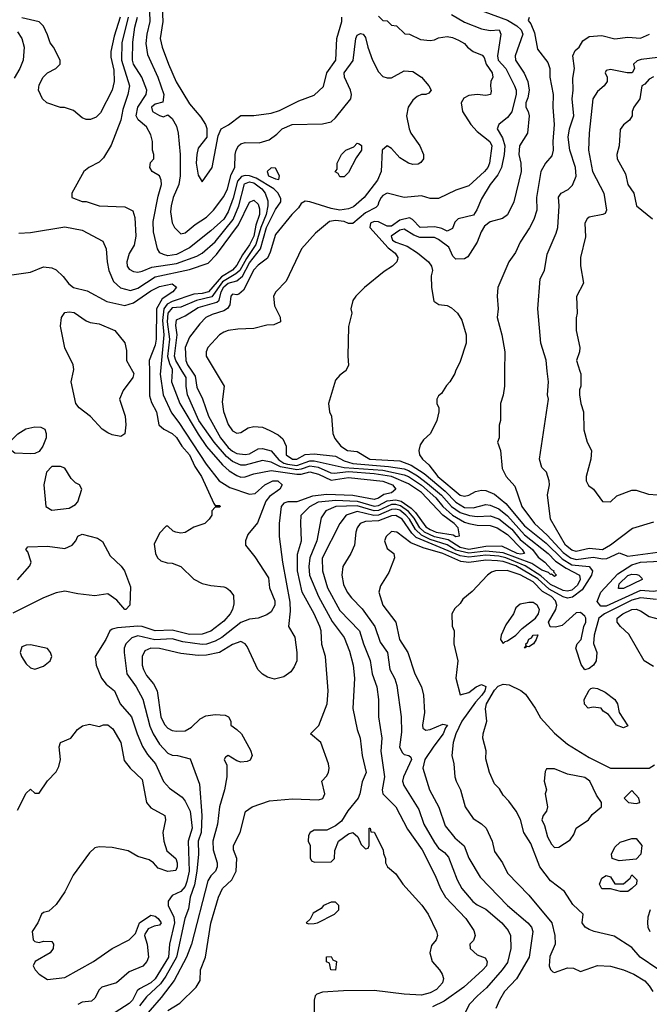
# Model space of a CAD drawing. Header units: inches. Extents: x 1793389 to 1900389, y 320802 to 470796.
# Tile 218 of 256: x 1842660 to 1845591, y 377050 to 381638. Entities that reach past the tile are written whole.
import ezdxf

# ---------------------------------------------------------------- set-up
doc = ezdxf.new("R2010")
doc.units = ezdxf.units.IN
doc.header["$MEASUREMENT"] = 0
doc.layers.add('B8347', color=7, linetype='Continuous')
doc.layers.add('B8348', color=7, linetype='Continuous')

msp = doc.modelspace()

# ---------------------------------------------------------------- linework, layer by layer
at = {"layer": 'B8347', "color": 2}
for points, elevation in [([(1843185.2, 380000), (1843190.8, 379990), (1843186, 379970), (1843141, 379910), (1843124.7, 379870), (1843150.6, 379790), (1843154, 379750), (1843150, 379708), (1843130, 379695.3), (1843090, 379703.7), (1843070, 379712.7), (1843044, 379730), (1842989.5, 379789.5), (1842937.2, 379830), (1842920.9, 379850), (1842899.3, 379950), (1842910.4, 380000)], 190), ([(1843263.6, 380000), (1843264.9, 379884.9), (1843273.8, 379853.8), (1843296.4, 379810), (1843306.8, 379750), (1843330.4, 379730.4), (1843370, 379710.4), (1843390, 379690.4), (1843414.9, 379650), (1843450.3, 379610), (1843475.2, 379555.3), (1843506, 379510), (1843563.6, 379383.6), (1843570, 379374), (1843590, 379374), (1843594, 379370), (1843590, 379366), (1843570, 379366), (1843554, 379350), (1843554, 379330), (1843542, 379310), (1843522, 379290), (1843470, 379273.2), (1843430, 379249.2), (1843410, 379245.2), (1843386, 379250), (1843374, 379254), (1843350, 379278), (1843342, 379278), (1843310, 379246), (1843285.4, 379194.6), (1843291.3, 379150), (1843302, 379130), (1843316.9, 379116.9), (1843347.1, 379107.1), (1843370, 379106), (1843410.5, 379090.5), (1843470, 379031.3), (1843510, 379011.3), (1843550, 379001), (1843610, 378996), (1843622, 378990), (1843638, 378978), (1843654.8, 378954.8), (1843656.8, 378916.8), (1843650.5, 378890), (1843639.3, 378870), (1843610, 378835.6), (1843550, 378788.2), (1843510, 378774.3), (1843450, 378773.5), (1843370, 378793.7), (1843290, 378789.8), (1843230, 378809.8), (1843210, 378812), (1843115.3, 378804.7), (1843090, 378798), (1843078.8, 378790), (1843060.7, 378750), (1843011.3, 378670), (1843016, 378630), (1843041, 378570), (1843062.5, 378542.5), (1843101, 378510), (1843127.7, 378450), (1843180.5, 378390), (1843206.4, 378310), (1843231.8, 378251.8), (1843254.4, 378214.4), (1843292.2, 378170), (1843328.8, 378088.8), (1843357, 378057), (1843415.8, 378015.8), (1843430, 377997.3), (1843452.9, 377950), (1843463.2, 377870), (1843444.2, 377810), (1843448.3, 377670), (1843437.8, 377622.2), (1843430, 377599.5), (1843410, 377576.2), (1843370, 377557.2), (1843350.8, 377530), (1843350.8, 377510), (1843376.7, 377456.7), (1843380.7, 377430), (1843357.4, 377330), (1843352.1, 377270), (1843290, 377168.4), (1843270, 377149.8), (1843217.3, 377122.7), (1843207.1, 377112.9), (1843184.9, 377070), (1843170, 377053.6), (1843082.3, 376997.7)], 194), ([(1843314.6, 380000), (1843313.4, 379986.6), (1843327.6, 379890), (1843365.8, 379805.8), (1843400.4, 379760.4), (1843527.2, 379567.2), (1843589.1, 379489.1), (1843637.5, 379457.5), (1843730, 379426.7), (1843755.3, 379430), (1843801.2, 379470), (1843838, 379490), (1843862, 379490), (1843882, 379470), (1843871.3, 379450), (1843823.4, 379416.6), (1843806.2, 379393.8), (1843766.6, 379293.4), (1843721.4, 379238.6), (1843711, 379210), (1843711.3, 379190), (1843754.6, 379134.6), (1843817.3, 379037.3), (1843823, 378990), (1843847.3, 378930), (1843847.3, 378910), (1843830, 378879), (1843810, 378865.2), (1843770, 378848.7), (1843730, 378845.2), (1843690, 378829.6), (1843600.2, 378759.8), (1843570, 378742.2), (1843530, 378728.6), (1843510, 378726.4), (1843418.8, 378738.8), (1843370, 378752.8), (1843289, 378749), (1843210, 378766.6), (1843182, 378758), (1843154.4, 378730), (1843146.7, 378710), (1843146.7, 378690), (1843159.3, 378590), (1843202.4, 378530), (1843232.6, 378472.6), (1843266.4, 378346.4), (1843281.3, 378310), (1843310, 378262.8), (1843350, 378221), (1843370, 378211), (1843394, 378210), (1843453.4, 378193.4), (1843496.4, 378076.4), (1843507.7, 377930), (1843504, 377850), (1843490.4, 377810), (1843492.9, 377750), (1843484.5, 377670), (1843473, 377607), (1843454, 377550), (1843445.5, 377494.5), (1843428.9, 377450), (1843389.3, 377270), (1843339.5, 377180.5), (1843314.6, 377145.4), (1843250, 377085.1), (1843217.3, 377042.7)], 198), ([(1843369.6, 380000), (1843366.7, 379950), (1843406, 379850), (1843490, 379706), (1843529.3, 379649.3), (1843603.5, 379563.5), (1843635.1, 379535.1), (1843670, 379513.4), (1843690, 379507), (1843710, 379507.2), (1843750, 379521.1), (1843830, 379538), (1843950, 379519.8), (1843970, 379520.1), (1844010, 379531.5), (1844050, 379520.6), (1844110, 379491.7), (1844190, 379505.2), (1844350, 379487.4), (1844394.9, 379470), (1844410.7, 379450), (1844390, 379434), (1844355.2, 379424.8), (1844330, 379407.8), (1844310, 379401.8), (1844210, 379420.6), (1844090, 379426.2), (1844022.9, 379417.1), (1843950, 379390.9), (1843908.1, 379391.9), (1843890, 379384.5), (1843877.1, 379370), (1843868, 379290), (1843867.7, 379230), (1843883.8, 379110), (1843916.7, 378923.3), (1843918.3, 378881.7), (1843910.7, 378810), (1843940.3, 378760.3), (1843950.4, 378689.6), (1843950.4, 378650), (1843938, 378622), (1843921.4, 378598.6), (1843890, 378575.3), (1843845.6, 378565.6), (1843813.6, 378573.6), (1843790, 378588.7), (1843769, 378610), (1843718, 378718), (1843709, 378730), (1843690, 378740.9), (1843650, 378727), (1843590.3, 378689.7), (1843530, 378676.3), (1843490, 378675.1), (1843410, 378684.2), (1843310, 378707.8), (1843270.4, 378709.6), (1843243.1, 378696.9), (1843230.7, 378670), (1843230.6, 378630), (1843236.3, 378610), (1843250, 378582.8), (1843282.8, 378542.8), (1843300.5, 378510), (1843317.1, 378390), (1843333.8, 378353.8), (1843350, 378336.3), (1843370, 378326.4), (1843390, 378323), (1843430, 378324), (1843458.9, 378341.1), (1843500.2, 378379.8), (1843525.6, 378394.4), (1843570, 378401), (1843616.9, 378396.9), (1843632, 378390), (1843642, 378370), (1843642, 378350), (1843671.1, 378331.1), (1843692, 378310), (1843734.4, 378234.4), (1843742, 378210), (1843732.7, 378187.3), (1843718, 378182), (1843690, 378179), (1843670, 378184), (1843630, 378208.7), (1843618, 378202), (1843611.3, 378190), (1843624, 378164), (1843624, 378110), (1843613.4, 378050), (1843590.4, 377970), (1843580.5, 377890), (1843558.7, 377810), (1843560.4, 377770), (1843579.3, 377710), (1843579.1, 377690), (1843570.6, 377670), (1843550, 377649.4), (1843535.2, 377624.7), (1843460.3, 377330), (1843437, 377270), (1843378.6, 377161.4), (1843318.6, 377081.4), (1843215.9, 376964.1)], 202), ([(1843350, 377020.7), (1843404.9, 377055.1), (1843482, 377130), (1843499.6, 377160.4), (1843501, 377210), (1843524.9, 377270), (1843550, 377428), (1843585.5, 377550), (1843604, 377590), (1843647.7, 377630), (1843667.3, 377670), (1843670.8, 377730), (1843654.8, 377770), (1843654.8, 377790), (1843686.8, 377850), (1843711, 377949), (1843742, 377970), (1843822, 377998), (1843930, 378007.6), (1844050, 378002.7), (1844070.5, 378009.5), (1844080.7, 378030), (1844066, 378090), (1844087.7, 378112.3), (1844097.3, 378130), (1844100.7, 378150), (1844097.3, 378170), (1844062, 378270), (1844014, 378310), (1844051.6, 378348.4), (1844090.7, 378450), (1844096.3, 378510), (1844082.8, 378670), (1844066.4, 378726.4), (1844063, 378790), (1844057.1, 378810), (1844030.4, 378870), (1843974.4, 378970), (1843953.1, 379070), (1843953.1, 379146.9), (1843972.4, 379210), (1843967.9, 379292.1), (1843970.6, 379330), (1844010.4, 379370), (1844050, 379391.4), (1844130, 379399), (1844230, 379393.8), (1844310, 379371.2), (1844330, 379374.1), (1844370, 379396.5), (1844410, 379400.7), (1844435.1, 379395.1), (1844482.6, 379362.6), (1844502.2, 379342.2), (1844550, 379274.8), (1844570, 379261.8), (1844598, 379250), (1844678, 379238), (1844690.4, 379229.6), (1844706.4, 379233.6), (1844700.2, 379270), (1844681.7, 379290), (1844628.8, 379328.8), (1844530, 379435.6), (1844470, 379475.6), (1844390, 379509.4), (1844310, 379522.5), (1844190, 379530.6), (1844123, 379523), (1844110, 379524.7), (1844050.6, 379550.6), (1844010, 379558), (1843970, 379543.1), (1843950, 379541), (1843873.7, 379553.7), (1843830, 379575.8), (1843790, 379584.2), (1843710, 379561.5), (1843690, 379562.3), (1843650, 379579.6), (1843622.8, 379602.9), (1843564.4, 379670), (1843494.4, 379770), (1843441.5, 379890), (1843434.3, 379930), (1843434.3, 379970), (1843416.7, 380000)], 206), ([(1843461, 380000), (1843477, 379977), (1843484.9, 379925), (1843511.5, 379871.5), (1843538.4, 379790), (1843594.9, 379690), (1843630, 379644.9), (1843650, 379626.7), (1843670, 379617.3), (1843710, 379611.8), (1843730, 379615.8), (1843770, 379637.6), (1843790, 379640.3), (1843830, 379628.8), (1843866.6, 379586.6), (1843890, 379570.9), (1843907.2, 379567.2), (1843950, 379560.9), (1844010, 379582.2), (1844030, 379581.9), (1844170.8, 379550.8), (1844350, 379538.4), (1844450, 379517.7), (1844470.2, 379510), (1844530, 379469.4), (1844597.6, 379410), (1844630, 379369.2), (1844675.2, 379330), (1844730, 379296.5), (1844750, 379290.2), (1844790, 379283.2), (1844850, 379280.7), (1844882.4, 379270), (1844930, 379238.9), (1844998.9, 379170), (1845010.4, 379150), (1844993.2, 379146.8), (1844976, 379150), (1844904.7, 379184.7), (1844830, 379182.8), (1844750.1, 379169.9), (1844710, 379178.1), (1844654, 379214), (1844590, 379229), (1844544.6, 379250), (1844523.2, 379270), (1844495.8, 379315.8), (1844470, 379346.4), (1844432.8, 379372.8), (1844410, 379379.1), (1844390, 379378.8), (1844330, 379350.5), (1844310, 379348.9), (1844230, 379373.4), (1844131, 379370), (1844084.9, 379350), (1844062.6, 379317.4), (1844042.6, 379210), (1844010.3, 379130), (1844006.3, 379090), (1844009, 379050), (1844050.2, 378950.2), (1844114.5, 378834.5), (1844170, 378758.8), (1844195.1, 378695.1), (1844212.7, 378630), (1844218, 378570), (1844210.9, 378429.1), (1844230.6, 378330.6), (1844244, 378290), (1844253.4, 378210), (1844272.7, 378130), (1844253.4, 378086.6), (1844243, 378030), (1844234.9, 378010), (1844187.7, 377952.2), (1844157.3, 377902.7), (1844130, 377881.2), (1844090, 377861.2), (1844030, 377862), (1844012, 377850), (1844003.6, 377836.4), (1844002, 377810), (1844012, 377790), (1844012.7, 377732.7), (1844018, 377718), (1844032.7, 377712.7), (1844110, 377714), (1844126, 377730), (1844127.3, 377767.3), (1844144, 377810), (1844190, 377844.7), (1844210, 377851), (1844234, 377830), (1844250, 377794), (1844270, 377774), (1844282, 377778), (1844286, 377790), (1844286, 377870), (1844292, 377870), (1844294, 377854), (1844310, 377852), (1844352, 377770), (1844352.7, 377752.7), (1844362, 377730), (1844362, 377710), (1844372, 377690), (1844410, 377658), (1844444, 377610), (1844531.8, 377511.8), (1844561.6, 377470), (1844600.7, 377390), (1844604.9, 377370), (1844599.1, 377350), (1844576.2, 377323.8), (1844569, 377290), (1844579.1, 377250), (1844614.6, 377210), (1844627, 377190), (1844632.7, 377170), (1844627.7, 377150), (1844600.6, 377119.4), (1844570, 377103.6), (1844530, 377093.3), (1844450, 377096.9), (1844310, 377113.6), (1844166.9, 377113.1), (1844070, 377106), (1844042.5, 377097.5), (1844036, 377090), (1844030.8, 377069.2), (1844030.5, 376990)], 210), ([(1843569.2, 380000), (1843611, 379930), (1843602, 379858), (1843608, 379812), (1843630, 379751), (1843650, 379722.8), (1843670, 379711), (1843690, 379714.8), (1843723.6, 379736.4), (1843750, 379743), (1843790, 379739.1), (1843824.1, 379724.1), (1843863.4, 379703.4), (1843885.5, 379685.5), (1843900.7, 379650), (1843900.4, 379610), (1843930, 379590.5), (1843950, 379590.7), (1843988, 379612), (1844030, 379614.7), (1844130, 379603.5), (1844170, 379582.9), (1844210, 379569.5), (1844376.6, 379556.6), (1844450, 379545.9), (1844470, 379537.7), (1844512.3, 379512.3), (1844557.5, 379477.5), (1844622.7, 379422.7), (1844669.6, 379369.6), (1844710, 379342.2), (1844752.9, 379327.1), (1844790, 379322.4), (1844850, 379326.5), (1844890, 379312.8), (1844950, 379264.5), (1844990, 379215.9), (1845046.2, 379170), (1845073.7, 379133.7), (1845104.4, 379110), (1845135.6, 379075.6), (1845146.8, 379070), (1845145.4, 379065.4), (1845158, 379050), (1845150, 379044), (1845134.6, 379054.6), (1845130, 379053.2), (1845122, 379062), (1845090, 379072.8), (1845043.6, 379103.6), (1844910, 379154.1), (1844830, 379161.5), (1844750, 379151.7), (1844690, 379166.8), (1844650, 379191.1), (1844570, 379216.6), (1844530, 379235.9), (1844502.3, 379262.3), (1844475, 379310), (1844457.5, 379330), (1844430, 379352.6), (1844410, 379357.3), (1844390, 379356.2), (1844330, 379329.9), (1844308.3, 379328.3), (1844230, 379347), (1844179.3, 379330), (1844150.4, 379290), (1844068.6, 379128.6), (1844068.7, 379070), (1844092.2, 378990), (1844150, 378885.5), (1844241.6, 378790), (1844259.5, 378730), (1844291.9, 378651.9), (1844301.3, 378590), (1844323, 378530), (1844330.4, 378470.4), (1844330.6, 378390), (1844346, 378290), (1844340.4, 378230), (1844358, 378110), (1844347.3, 378050), (1844350.8, 378030), (1844410.3, 377970.3), (1844465.5, 377865.5), (1844532.7, 377770), (1844593.4, 377650), (1844618, 377590), (1844642, 377550), (1844737.3, 377450), (1844774.2, 377394.2), (1844780.5, 377370), (1844772.2, 377347.8), (1844754.8, 377330), (1844757.3, 377310), (1844790, 377280.4), (1844827.1, 377267.1), (1844836.3, 377250), (1844832.7, 377230), (1844816.3, 377210), (1844727.7, 377130), (1844636.1, 377063.9), (1844581.4, 377038.6)], 214), ([(1844175.2, 380000), (1844150, 379982), (1844130, 379958), (1844098, 379850), (1844102, 379810), (1844112, 379790), (1844118, 379710), (1844126.4, 379686.4), (1844154.8, 379650), (1844186, 379630), (1844230, 379626), (1844290, 379589.5), (1844430, 379582.3), (1844481.5, 379561.5), (1844542.7, 379522.7), (1844640.5, 379440.5), (1844690, 379389.3), (1844730, 379365.2), (1844770, 379363.2), (1844830, 379379.6), (1844850, 379376.5), (1844890, 379358), (1844930, 379325.8), (1845010, 379237.6), (1845119.6, 379150), (1845154.7, 379114.7), (1845202.9, 379082.9), (1845265.7, 379050), (1845268.1, 379030), (1845256.4, 379003.6), (1845230, 378979.8), (1845210, 378974.8), (1845190, 378978), (1845130, 379006.5), (1845086.2, 379046.2), (1845012.4, 379092.4), (1844922.6, 379130), (1844890, 379137.9), (1844830, 379142.4), (1844750, 379133.5), (1844710, 379140.4), (1844505.9, 379225.9), (1844485.1, 379245.1), (1844439.8, 379310), (1844410, 379327.2), (1844390, 379326.4), (1844330, 379302.5), (1844270, 379299.7), (1844244, 379290), (1844230.6, 379270), (1844224.9, 379250), (1844218.8, 379190), (1844200.7, 379150), (1844164, 379090), (1844159.1, 379050), (1844166.9, 379006.9), (1844184.9, 378970), (1844203.9, 378943.9), (1844253.4, 378893.4), (1844313, 378810), (1844338, 378738), (1844372.7, 378690), (1844383, 378610), (1844406.7, 378566.7), (1844416.1, 378536.1), (1844434.9, 378390), (1844437.5, 378317.5), (1844428.5, 378248.5), (1844441.3, 378221.3), (1844450, 378214), (1844472, 378210), (1844481, 378201), (1844484, 378190), (1844446.4, 378110), (1844442.4, 378090), (1844447.7, 378070), (1844517.7, 377957.7), (1844541.6, 377890), (1844590, 377804), (1844610, 377778), (1844637.5, 377757.5), (1844655.6, 377735.6), (1844695.5, 377630), (1844718, 377590), (1844768.9, 377528.9), (1844790, 377513), (1844830, 377493), (1844904, 377430), (1844933.8, 377393.8), (1844944.9, 377370), (1844945.5, 377310), (1844930, 377245.2), (1844905.5, 377210), (1844833.5, 377126.5), (1844790.6, 377090), (1844754, 377050), (1844718.5, 376981.5)], 218), ([(1844689.2, 380000), (1844684.7, 379990), (1844662, 379950), (1844646.4, 379933.6), (1844623.6, 379896.4), (1844610, 379886), (1844602, 379870), (1844602, 379850), (1844611.3, 379830), (1844611.3, 379810), (1844602, 379770), (1844572, 379710), (1844539.6, 379680.4), (1844523.6, 379656.4), (1844518, 379630), (1844521, 379610), (1844534.8, 379590), (1844563.9, 379563.9), (1844605.7, 379510), (1844710, 379423.1), (1844730, 379418), (1844750, 379422), (1844781.2, 379438.8), (1844810, 379445.5), (1844830, 379443.8), (1844870, 379426.7), (1844923, 379383), (1845010, 379279.7), (1845110, 379198.8), (1845185.1, 379125.1), (1845230, 379097.9), (1845310.8, 379090), (1845326.4, 379070), (1845322, 379050), (1845278.3, 378981.7), (1845233.3, 378946.7), (1845210, 378942.4), (1845190, 378948.6), (1845123.9, 378983.9), (1845072, 379032), (1844970, 379092.4), (1844910, 379112.7), (1844884.1, 379115.9), (1844830, 379119.1), (1844750, 379108.5), (1844713.6, 379113.6), (1844629.5, 379150), (1844537.3, 379177.3), (1844480.3, 379200.3), (1844415.3, 379250), (1844390, 379252.7), (1844366, 379230), (1844358, 379210), (1844370, 379174), (1844402, 379150), (1844404.7, 379130), (1844378, 379062), (1844339.8, 379000.2), (1844331, 378970), (1844350.8, 378910), (1844410.5, 378830), (1844428, 378750), (1844466, 378690), (1844498.8, 378590), (1844530.8, 378530), (1844538.8, 378490), (1844544, 378410), (1844534.8, 378350), (1844536.9, 378336.9), (1844550, 378327.7), (1844570, 378330.6), (1844630, 378355.5), (1844650.5, 378350.5), (1844641.3, 378338.7), (1844631.6, 378310), (1844586.9, 378253.1), (1844545.7, 378190), (1844536.3, 378150), (1844567.7, 378050), (1844610.9, 377969.1), (1844641.1, 377881.1), (1844685.1, 377825.1), (1844728.7, 377788.7), (1844750.4, 377730.4), (1844802.8, 377642.8), (1844930.7, 377510), (1845024.9, 377430), (1845042, 377410), (1845048, 377390), (1845030.7, 377270), (1844971.8, 377168.2), (1844917.3, 377110), (1844894, 377070), (1844876, 377030)], 222), ([(1844917.2, 380000), (1844916, 379930), (1844910.9, 379889.1), (1844898, 379850), (1844898, 379770), (1844891.6, 379748.4), (1844891.3, 379690), (1844884.7, 379670), (1844898, 379630), (1844906.4, 379546.4), (1844924.7, 379510), (1844964.9, 379464.9), (1844998, 379370), (1845056.5, 379290), (1845115.6, 379235.6), (1845190, 379155.2), (1845224.2, 379130), (1845250, 379122.5), (1845330, 379133.8), (1845374.5, 379125.5), (1845392.3, 379127.7), (1845450, 379154), (1845490, 379138.8), (1845630, 379156.5)], 226), ([(1845610, 379296), (1845512.9, 379267.1), (1845409.6, 379190), (1845372.2, 379167.8), (1845310, 379174), (1845250, 379160.3), (1845230, 379165.5), (1845200.2, 379190), (1845130.8, 379310), (1845116, 379424), (1845126, 379470), (1845124.7, 379490), (1845111.3, 379530), (1845091.1, 379551.1), (1845078.8, 379590), (1845120.7, 379870), (1845117.3, 379890), (1845120.7, 379950), (1845115.8, 380000)], 230), ([(1845267.8, 380000), (1845271.6, 379988.4), (1845272, 379930), (1845266.4, 379913.6), (1845266, 379890), (1845271.3, 379850), (1845284.7, 379810), (1845286.4, 379726.4), (1845301, 379670), (1845321, 379630), (1845318.8, 379590), (1845296, 379510), (1845296, 379490), (1845307.5, 379467.5), (1845330.8, 379450.8), (1845372.7, 379392.7), (1845410, 379392), (1845440.2, 379419.8), (1845510, 379446), (1845530, 379446), (1845587.1, 379427.1), (1845670, 379421)], 234), ([(1842650, 379027.3), (1842707.2, 379092.8), (1842714, 379110), (1842698, 379158), (1842689.2, 379170), (1842698, 379182), (1842790, 379185.5), (1842870, 379174), (1842904, 379190), (1842921.2, 379210), (1842930, 379231), (1842950, 379240.7), (1843022.5, 379222.5), (1843045.8, 379205.8), (1843080.4, 379140.4), (1843131.8, 379091.8), (1843147.3, 379070), (1843175.3, 378995.3), (1843172, 378910), (1843154, 378890), (1843149.3, 378889.3), (1843112.7, 378932.7), (1843070, 378962), (1843010, 378954), (1842930, 378962), (1842870, 378975.1), (1842830, 378967), (1842770, 378944.7), (1842628.1, 378871.9)], 190), ([(1845623.6, 378936.4), (1845550, 378944.8), (1845510, 378932.7), (1845382.4, 378870), (1845355.3, 378850), (1845334, 378770), (1845330.6, 378730.6), (1845346, 378690), (1845342.8, 378650), (1845330.4, 378629.6), (1845310, 378614), (1845290, 378608), (1845273.6, 378633.6), (1845248, 378710), (1845255.3, 378730), (1845274, 378750), (1845286, 378810), (1845294.5, 378830), (1845295.1, 378850), (1845290, 378859), (1845270, 378876.2), (1845250, 378874), (1845184.5, 378815.5), (1845153.2, 378806.8), (1845129.2, 378809.2), (1845122, 378830), (1845155.1, 378890), (1845159.7, 378910), (1845153.7, 378930), (1845134.7, 378950), (1845093.1, 378973.1), (1845050, 379018.5), (1844990, 379051.6), (1844928.9, 379071.1), (1844874, 379070), (1844856.8, 379063.2), (1844838, 379050), (1844766.4, 378973.6), (1844722.8, 378937.2), (1844710, 378918), (1844685.4, 378894.6), (1844672, 378870), (1844672.7, 378812.7), (1844682, 378790), (1844681, 378730), (1844698.8, 378650), (1844690.8, 378570), (1844710, 378492), (1844750, 378503), (1844785.2, 378530), (1844810, 378540.4), (1844830.3, 378530.3), (1844824.9, 378510), (1844811.4, 378490), (1844782.2, 378457.8), (1844717.3, 378370), (1844690.7, 378310.7), (1844678, 378270), (1844670.8, 378210), (1844681, 378170), (1844686, 378110), (1844691, 378090), (1844711, 378050), (1844733.4, 377970), (1844770, 377916), (1844810, 377890.8), (1844830.8, 377870), (1844858.8, 377810), (1844870, 377762), (1844906.8, 377710), (1844930, 377661), (1845030, 377558.8), (1845136.3, 377430), (1845150.5, 377370), (1845153, 377330), (1845127, 377273), (1845124, 377230), (1845130, 377212), (1845141, 377201), (1845150, 377198), (1845210, 377220.7), (1845238.5, 377218.5), (1845270, 377202.8), (1845349.4, 377230.6), (1845410, 377227.7), (1845470, 377210.5), (1845518, 377190), (1845570, 377158.8), (1845590, 377136), (1845606.8, 377110)], 226), ([(1845610, 378624), (1845566.8, 378650), (1845495.3, 378775.3), (1845456, 378810), (1845441, 378830), (1845441, 378850), (1845467.3, 378870), (1845510, 378889.4), (1845530, 378891.8), (1845550, 378883.7), (1845590, 378857), (1845659.1, 378839.1)], 230), ([(1845630, 377214.4), (1845547.3, 377270), (1845510, 377314.8), (1845427.5, 377367.5), (1845334, 377390), (1845310, 377398), (1845292, 377410), (1845278, 377430), (1845282, 377470), (1845234.4, 377514.4), (1845195.5, 377575.5), (1845130, 377626), (1845080.7, 377690), (1845039, 377799), (1845006.8, 377850), (1844990.5, 377910.5), (1844971, 377950), (1844936.8, 377996.8), (1844910, 378024.7), (1844893.7, 378053.7), (1844870, 378078), (1844847.3, 378130), (1844830, 378194), (1844830.7, 378230.7), (1844816, 378290), (1844817.3, 378310), (1844834, 378370), (1844827.5, 378427.5), (1844833.4, 378450), (1844870, 378513.6), (1844887, 378533), (1844910, 378542.4), (1844938.9, 378538.9), (1844991.9, 378511.9), (1845014.9, 378494.9), (1845059.3, 378430), (1845084.4, 378384.4), (1845150, 378312.7), (1845210, 378262.7), (1845310, 378199.3), (1845410, 378149.7), (1845590.4, 378149.6), (1845614.6, 378165.4)], 230), ([(1842650, 377954), (1842690, 378034), (1842710, 378052), (1842730, 378034), (1842750, 378034), (1842788.9, 378091.1), (1842830, 378134), (1842842, 378158), (1842849.2, 378190), (1842844, 378250), (1842849.3, 378270.7), (1842898, 378290), (1842929.3, 378330.7), (1842952.9, 378347.1), (1842985.2, 378354.8), (1843030, 378344.7), (1843050, 378352), (1843070, 378352), (1843093.7, 378333.7), (1843130.6, 378270), (1843146.2, 378186.2), (1843174.8, 378150), (1843230, 378098), (1843250.8, 377990), (1843270, 377966), (1843334.8, 377930), (1843339.1, 377910), (1843325.5, 377850), (1843330.4, 377810), (1843345.5, 377765.5), (1843386, 377730), (1843393, 377710), (1843393, 377690), (1843386, 377674), (1843350, 377669), (1843304.7, 377684.7), (1843282, 377710), (1843263.2, 377723.2), (1843210, 377739.3), (1843164.8, 377764.8), (1843090, 377780.9), (1843030, 377784.5), (1843010, 377779.3), (1842984.9, 377755.1), (1842908.4, 377651.6), (1842870, 377574), (1842830, 377515.3), (1842795.3, 377484.7), (1842770, 377478), (1842762, 377470), (1842744.7, 377430), (1842718, 377390), (1842722, 377350), (1842730, 377342), (1842750, 377338), (1842770, 377344.7), (1842810, 377342), (1842818, 377330), (1842816, 377310), (1842802, 377290), (1842732, 377250), (1842722, 377230), (1842731.3, 377210), (1842751.3, 377190), (1842790, 377166), (1842870, 377174.9), (1843004, 377250), (1843090, 377310.8), (1843169.3, 377350.7), (1843199.3, 377380.7), (1843218, 377430), (1843270, 377464.7), (1843290, 377461), (1843304.7, 377450), (1843318, 377430), (1843310, 377418), (1843285.4, 377414.6), (1843258, 377402), (1843242.8, 377377.2), (1843241, 377370), (1843253, 377330), (1843258.8, 377270), (1843251, 377250), (1843232.4, 377227.6), (1843170, 377201.2), (1843110, 377149.4), (1843042, 377130), (1843030, 377118), (1843010, 377078), (1842994.8, 377065.2), (1842950, 377059.3), (1842930, 377048.7)], 190), ([(1845594.8, 377490), (1845584, 377456), (1845582.8, 377430), (1845584, 377410), (1845593.4, 377390)], 234)]:
    msp.add_lwpolyline(points, dxfattribs=dict(at, elevation=elevation))
for points, elevation in [([(1842710, 379614.7), (1842638, 379618), (1842614.8, 379634.8), (1842609.3, 379650), (1842612.7, 379670), (1842651.1, 379708.9), (1842687.9, 379732.1), (1842730, 379741.6), (1842759, 379739), (1842776.3, 379730), (1842783, 379710), (1842782.4, 379690), (1842767, 379650), (1842750, 379625.6), (1842730, 379616.3)], 190), ([(1842850, 379555.3), (1842810, 379555.3), (1842784.7, 379530), (1842772, 379470), (1842782, 379370), (1842810, 379352), (1842890, 379362), (1842920.4, 379379.6), (1842930, 379392), (1842948.7, 379450), (1842938, 379470), (1842920.2, 379480.2), (1842900.2, 379500.2), (1842870, 379548)], 194), ([(1845610, 378972.9), (1845550, 378978.2), (1845390, 378905.5), (1845365.7, 378905.7), (1845347.6, 378927.6), (1845365.1, 378970), (1845443.9, 379056.1), (1845510, 379098.5), (1845550, 379111), (1845730, 379120.3), (1845770.8, 379110), (1845790.6, 379090), (1845763.1, 379010), (1845747.4, 378992.6), (1845732.7, 378987.2), (1845690, 378985.6)], 222), ([(1845447.9, 378987.9), (1845449.7, 379010), (1845490, 379047.7), (1845510, 379053.7), (1845532.7, 379052.7), (1845542, 379050), (1845555.3, 379035.3), (1845558, 379030), (1845470, 378988.2)], 218), ([(1845050, 378922), (1845030, 378922), (1844990, 378915.3), (1844970, 378898), (1844958, 378870), (1844922.5, 378817.5), (1844901, 378770), (1844898, 378750), (1844910, 378732), (1844919, 378741), (1844930, 378744), (1844970, 378770.7), (1844998.3, 378801.7), (1845061.2, 378850), (1845075.1, 378870), (1845079, 378890), (1845068, 378910)], 230), ([(1845030, 378715.3), (1845022, 378718), (1845010, 378709.3), (1845018, 378722), (1845015.3, 378730), (1845023.7, 378736.3), (1845030, 378750.7), (1845042.7, 378757.3), (1845050, 378770.5), (1845071.1, 378771.1), (1845064.7, 378750), (1845050.8, 378730)], 226), ([(1842710, 378725.2), (1842690, 378724), (1842670, 378715.3), (1842662, 378690), (1842667.7, 378670), (1842690, 378636), (1842710, 378618), (1842730, 378611.3), (1842770, 378626), (1842802, 378650), (1842809, 378670), (1842804, 378690), (1842790, 378708.7)], 194), ([(1845470, 378338), (1845438, 378350), (1845400.4, 378400.4), (1845376.4, 378416.4), (1845366, 378430), (1845330, 378435.3), (1845306, 378430), (1845288.4, 378448.4), (1845288, 378470), (1845310, 378514), (1845318, 378522), (1845330, 378524.7), (1845350, 378521), (1845384.5, 378504.5), (1845430.7, 378470.7), (1845442, 378450), (1845451, 378410), (1845490, 378348)], 226), ([(1845150, 378148), (1845112.7, 378147.3), (1845105.4, 378134.6), (1845101, 378090), (1845111.3, 378050), (1845106, 378030), (1845116, 377970), (1845111.3, 377950), (1845097.3, 377930), (1845090.7, 377910), (1845103.1, 377883.1), (1845116.9, 377830), (1845135.6, 377795.6), (1845150, 377781.3), (1845170, 377782.4), (1845222.9, 377817.1), (1845238.9, 377841.1), (1845250, 377871.3), (1845308, 377910), (1845325.2, 377934.8), (1845368, 377970), (1845368, 377990), (1845345.2, 378025.2), (1845314.5, 378090), (1845290, 378107), (1845210, 378122)], 234), ([(1845510, 378046), (1845474, 378010), (1845494, 377990), (1845530, 377986), (1845546, 377990), (1845542, 378010)], 234), ([(1845450, 377719), (1845418, 377730), (1845415.3, 377750), (1845430, 377782), (1845454.6, 377805.4), (1845510, 377822), (1845530, 377822), (1845556, 377790), (1845551, 377750), (1845530, 377726)], 230), ([(1845490, 377575.3), (1845456.4, 377576.4), (1845410, 377588), (1845370, 377588), (1845358, 377610), (1845370, 377638), (1845390, 377650.8), (1845410, 377644.7), (1845430, 377612), (1845470, 377611.3), (1845502, 377638), (1845510, 377654), (1845532, 377630), (1845531.3, 377610), (1845510, 377589)], 230), ([(1844130, 377526), (1844110, 377526), (1844074, 377510), (1844063.6, 377496.4), (1844025.4, 377474.6), (1844012.7, 377447.3), (1843994, 377430), (1844004.7, 377424.7), (1844030, 377426), (1844046, 377430), (1844126, 377470), (1844146, 377490), (1844146, 377510)], 210), ([(1844130, 377208.7), (1844108, 377210), (1844102, 377242), (1844088.4, 377248.4), (1844088.7, 377271.3), (1844110, 377272), (1844118, 377258), (1844134, 377250)], 206)]:
    msp.add_lwpolyline(points, close=True, dxfattribs=dict(at, elevation=elevation))
at = {"layer": 'B8348', "color": 2}
for points, elevation in [([(1843259.5, 381810), (1843265.3, 381630), (1843251.7, 381570), (1843247.2, 381527.2), (1843255.1, 381475.1), (1843303, 381370), (1843330.6, 381289.4), (1843326.4, 381253.6), (1843290, 381243.7), (1843274, 381230), (1843278.8, 381210), (1843310, 381190.8), (1843330, 381186), (1843350, 381194), (1843370, 381178), (1843390, 381142), (1843397.3, 381110), (1843406.4, 381010), (1843407, 380910), (1843401.3, 380870), (1843374.4, 380810), (1843364.4, 380770), (1843362, 380742), (1843370, 380692), (1843380.7, 380670), (1843404.7, 380644.7), (1843410, 380640.7), (1843430, 380644.9), (1843476.1, 380683.9), (1843530, 380718), (1843562, 380750), (1843610, 380813.4), (1843626.6, 380850), (1843643.5, 380916.5), (1843662, 380950), (1843662.4, 381010), (1843667.8, 381030), (1843678.4, 381050), (1843690, 381059.5), (1843710, 381065.7), (1843775.2, 381064.8), (1843821.7, 381078.3), (1843856.1, 381103.9), (1843881.2, 381130), (1843928, 381150), (1844070, 381153.4), (1844110, 381162.8), (1844130, 381181), (1844201.2, 381270), (1844203.7, 381290), (1844199.5, 381310), (1844172.3, 381370), (1844169.6, 381390), (1844212.6, 381447.4), (1844225.1, 381550), (1844230, 381566), (1844245.7, 381574.3), (1844259.1, 381570), (1844270, 381554.8), (1844280.4, 381510), (1844302.4, 381450), (1844330, 381394.8), (1844350, 381374), (1844370, 381366.8), (1844390, 381366.8), (1844450, 381400.4), (1844490, 381396.5), (1844530.2, 381370.2), (1844563.8, 381330), (1844574.9, 381310), (1844564.5, 381295.5), (1844550, 381289.6), (1844530, 381289.5), (1844510, 381280.7), (1844490, 381262.9), (1844468.9, 381230), (1844460.3, 381190), (1844472.2, 381130), (1844481.1, 381110), (1844522.4, 381050), (1844538.8, 381010), (1844538.8, 380990), (1844527.7, 380972.3), (1844514.9, 380965.1), (1844490, 380963.7), (1844470, 380969.4), (1844430, 380994), (1844390, 381038.4), (1844370, 381049.5), (1844347, 381030), (1844342.4, 380930), (1844324.9, 380890), (1844263.7, 380810), (1844213.3, 380766.7), (1844190, 380756.9), (1844150, 380750.9), (1844110, 380758.2), (1844010, 380789.3), (1843988, 380792), (1843970, 380782), (1843958.4, 380761.6), (1843926.8, 380730), (1843850, 380637.2), (1843826, 380554), (1843813.5, 380526.5), (1843770, 380493.6), (1843750, 380472), (1843702, 380378), (1843680.7, 380359.3), (1843670, 380356), (1843650, 380359.3), (1843642, 380350), (1843637.3, 380310), (1843627, 380293), (1843610, 380281.6), (1843555.6, 380264.4), (1843526.8, 380250), (1843498.7, 380221.3), (1843450, 380158), (1843430.4, 380110), (1843433.7, 380050), (1843440.3, 380030), (1843461, 380000)], 210), ([(1843321.3, 381730), (1843326.3, 381630), (1843314.4, 381550), (1843323.8, 381510), (1843352.2, 381430), (1843388.8, 381348.8), (1843450, 381246), (1843503.5, 381183.5), (1843524.7, 381150), (1843531.1, 381131.1), (1843531.3, 381090), (1843490, 381039), (1843483.8, 381010), (1843482, 380970), (1843490, 380914), (1843510, 380882), (1843556, 380950), (1843583.1, 381096.9), (1843598, 381130), (1843632.1, 381147.9), (1843690, 381191), (1843750, 381191.3), (1843830, 381202.8), (1843870, 381214.8), (1843959.5, 381260.5), (1844030, 381286.8), (1844074, 381326), (1844089.4, 381390), (1844132, 381450), (1844136, 381550), (1844159, 381630), (1844159, 381650)], 214), ([(1844690, 381724.9), (1844930, 381636), (1844973.4, 381610), (1844994.6, 381590), (1845002, 381570), (1844966.8, 381470), (1844967.3, 381450), (1845008.8, 381388.8), (1845024.4, 381350), (1845030.8, 381310), (1845025.8, 381274.2), (1845016, 381250), (1845016, 381230), (1845026.8, 381210), (1845030.8, 381190), (1845024, 381110), (1844986, 381050), (1844983.8, 381010), (1844993, 380970), (1844994.9, 380930), (1844960.7, 380790), (1844930, 380729.2), (1844907.9, 380712.1), (1844850, 380695.4), (1844823.4, 380676.6), (1844807.2, 380650), (1844790, 380602), (1844746.4, 380533.6), (1844730, 380524), (1844690, 380522), (1844675.5, 380535.5), (1844657.5, 380577.5), (1844610, 380614.2), (1844590, 380623.1), (1844523, 380623), (1844493.8, 380633.8), (1844450, 380661.7), (1844430, 380658), (1844388.9, 380630), (1844395.8, 380610), (1844410, 380600.8), (1844463.4, 380583.4), (1844511.8, 380551.8), (1844562.8, 380510), (1844576, 380490), (1844581, 380470), (1844575.3, 380444.7), (1844576, 380390), (1844587.1, 380327.1), (1844610.9, 380310.9), (1844650, 380306), (1844670, 380296), (1844698, 380270), (1844718, 380238), (1844738, 380170), (1844738, 380130), (1844710, 380046), (1844689.2, 380000)], 222), ([(1843127, 381650), (1843099.3, 381560.7), (1843083.7, 381490), (1843083.9, 381463.9), (1843097.4, 381402.6), (1843100.3, 381350), (1843090, 381309.2), (1843035.4, 381204.6), (1843015.6, 381184.4), (1842990, 381172.3), (1842970, 381172.7), (1842950, 381181.2), (1842910, 381215.3), (1842868.4, 381228.4), (1842850, 381228.7), (1842786, 381250), (1842766, 381270), (1842748, 381310), (1842750, 381334), (1842769.1, 381370.9), (1842788.9, 381391.1), (1842828.9, 381411.1), (1842848, 381430), (1842848.7, 381450), (1842817.2, 381510), (1842801.2, 381530), (1842790, 381568), (1842770, 381608), (1842750, 381628.7), (1842670, 381646)], 198), ([(1843164.1, 381650), (1843135.8, 381530), (1843133.6, 381450), (1843170.4, 381330), (1843164, 381290), (1843140.4, 381219.6), (1843130.4, 381170), (1843086.2, 381053.8), (1843050, 380994), (1843030, 380974), (1842982, 380950), (1842958, 380930), (1842902, 380830), (1842902, 380810), (1842950, 380791.3), (1842970, 380791), (1843030, 380770.8), (1843150, 380766), (1843186.8, 380746.8), (1843195.9, 380715.9), (1843200.5, 380630), (1843192.7, 380587.3), (1843170, 380548), (1843158.8, 380510), (1843160.7, 380490), (1843170, 380476), (1843190, 380464), (1843210, 380462), (1843230, 380466), (1843274.5, 380485.5), (1843390, 380502), (1843484.1, 380535.9), (1843509.8, 380550.2), (1843570, 380603.1), (1843652.8, 380707.2), (1843680.3, 380770), (1843707, 380873), (1843730, 380882.7), (1843750, 380877.3), (1843787.6, 380850), (1843803.1, 380830), (1843814.2, 380794.2), (1843815.4, 380770), (1843806.7, 380730), (1843781.9, 380670), (1843759.8, 380590), (1843715.1, 380524.9), (1843684.6, 380470), (1843666.5, 380453.5), (1843604.1, 380415.9), (1843554, 380346), (1843483, 380330), (1843410, 380298), (1843370, 380294.6), (1843349.6, 380270.4), (1843346.8, 380230), (1843357.6, 380150), (1843348.3, 380068.3), (1843356.7, 380036.7), (1843370.2, 380010), (1843369.6, 380000)], 202), ([(1843416.7, 380000), (1843387.3, 380050), (1843380.7, 380070), (1843392.7, 380170), (1843386.9, 380213.1), (1843390, 380239), (1843430, 380257.4), (1843490, 380297.4), (1843577.5, 380322.5), (1843588.6, 380331.4), (1843598.4, 380370), (1843610, 380393), (1843630, 380409.8), (1843670, 380420.8), (1843697.2, 380442.8), (1843730, 380504.7), (1843780.2, 380570), (1843808.1, 380670), (1843850, 380754), (1843875.5, 380790), (1843876.1, 380803.9), (1843863.1, 380830), (1843842.7, 380850), (1843760, 380900), (1843730, 380911.1), (1843710, 380912.1), (1843692.8, 380907.2), (1843674.5, 380885.5), (1843654.1, 380805.9), (1843630, 380743), (1843610, 380708.7), (1843550, 380654), (1843450, 380574.9), (1843390, 380543.6), (1843350, 380538), (1843330, 380543.1), (1843312.2, 380552.2), (1843301.6, 380570), (1843283.1, 380650), (1843281.7, 380698.3), (1843304.2, 380815.8), (1843320.5, 380870), (1843319.1, 380890), (1843310.5, 380910.5), (1843276, 380930), (1843266, 380950), (1843268.1, 380971.9), (1843284.7, 380990), (1843284.7, 381010), (1843278, 381030), (1843278, 381070), (1843270, 381102), (1843250, 381138.8), (1843211.7, 381171.7), (1843202, 381190), (1843210.3, 381230), (1843248.7, 381290), (1843251.8, 381310), (1843228.8, 381370), (1843190.3, 381430), (1843184.9, 381450), (1843186.6, 381533.4), (1843196.2, 381603.8), (1843208.9, 381650)], 206), ([(1844330, 381654), (1844350, 381634), (1844370, 381632), (1844390, 381612), (1844414, 381610), (1844452, 381572), (1844474, 381570), (1844525.4, 381545.4), (1844570, 381540.7), (1844590, 381544), (1844610, 381554), (1844650, 381559.1), (1844674.9, 381554.9), (1844703, 381543), (1844730, 381526.8), (1844744, 381510), (1844770, 381490.5), (1844813.2, 381473.2), (1844822, 381462), (1844831.8, 381430), (1844859.3, 381390), (1844862, 381370), (1844853.4, 381350), (1844850.7, 381330), (1844854.8, 381305.2), (1844850.7, 381289.3), (1844830, 381285.2), (1844790, 381289.2), (1844750, 381285.2), (1844727.3, 381272.7), (1844714.8, 381250), (1844720.7, 381210), (1844760.5, 381150), (1844790, 381116.4), (1844848, 381070), (1844857, 381050), (1844846, 380970), (1844839.3, 380950), (1844823, 380930), (1844750, 380863.7), (1844690, 380844), (1844610, 380805.2), (1844570, 380804.5), (1844530, 380817.6), (1844450, 380809), (1844370, 380829), (1844350, 380819), (1844342.8, 380810), (1844331, 380790), (1844327.5, 380772.5), (1844317.5, 380762.5), (1844270, 380738.7), (1844210, 380689), (1844190, 380689), (1844170, 380697), (1844130, 380702.7), (1844102.5, 380697.5), (1844036.8, 380643.2), (1843972, 380570), (1843901, 380419), (1843852, 380370), (1843842, 380350), (1843845.4, 380305.4), (1843871.6, 380251.6), (1843874, 380230), (1843843.6, 380216.4), (1843810, 380215.3), (1843750, 380199), (1843676, 380196), (1843630, 380189.2), (1843610, 380181.2), (1843590.6, 380169.4), (1843536, 380110), (1843527.3, 380090), (1843527.3, 380070), (1843569.2, 380000)], 214), ([(1844670, 381662.4), (1844730, 381625.7), (1844810, 381595.5), (1844850, 381588.2), (1844892, 381590), (1844898.8, 381570), (1844883.2, 381470), (1844887.2, 381450), (1844923.1, 381410), (1844963.7, 381330), (1844970.2, 381310), (1844970.2, 381290.2), (1844950, 381209.3), (1844930, 381182.7), (1844890.7, 381149.3), (1844882.8, 381130), (1844907.8, 381087.8), (1844917.4, 381050), (1844914.9, 381010), (1844902.6, 380950), (1844884.9, 380915), (1844850.6, 380870), (1844810, 380804), (1844788.2, 380751.8), (1844772.2, 380727.8), (1844701, 380710), (1844686, 380694), (1844674.9, 380665.1), (1844650, 380653.2), (1844625.1, 380665.1), (1844593, 380673), (1844524, 380670), (1844487.6, 380707.6), (1844474.5, 380714.5), (1844430, 380703.1), (1844390, 380675.5), (1844370, 380675.8), (1844330, 380695.6), (1844310, 380698.3), (1844293.4, 380690), (1844289.2, 380669.2), (1844374.4, 380574.4), (1844407.3, 380550), (1844420.7, 380530), (1844419.1, 380520.9), (1844416, 380510), (1844396, 380490), (1844355.9, 380464.1), (1844264.7, 380390), (1844224.7, 380350), (1844210.9, 380329.1), (1844201, 380290), (1844206, 380270), (1844190.9, 380209.1), (1844186.8, 380070), (1844191.1, 380028.9), (1844178, 380002), (1844175.2, 380000)], 218), ([(1845031.6, 381648.4), (1845026.4, 381633.6), (1845038.7, 381618.7), (1845056.3, 381576.3), (1845070, 381500.7), (1845118.4, 381438.4), (1845127.7, 381410), (1845127.7, 381370), (1845143, 381290), (1845141.3, 381230), (1845148.5, 381150), (1845141.3, 381070), (1845143, 381030), (1845137.1, 381002.9), (1845106.8, 380970), (1845085.5, 380930), (1845065.5, 380810), (1845067.3, 380750), (1845052.5, 380707.5), (1845032.5, 380667.5), (1844990, 380602), (1844967.5, 380552.5), (1844936, 380510), (1844886, 380390), (1844882.8, 380350), (1844886.8, 380290), (1844882.8, 380250), (1844904, 380170), (1844918.8, 380090), (1844917.2, 380000)], 226), ([(1842650, 381582), (1842670.6, 381550.6), (1842681, 381510), (1842676, 381450), (1842661, 381410), (1842633.7, 381366.3)], 198), ([(1845115.8, 380000), (1845110.9, 380050.9), (1845086, 380130), (1845071, 380290), (1845082.8, 380430), (1845102.8, 380470), (1845114.4, 380545.6), (1845157.1, 380642.9), (1845164.9, 380670), (1845170.5, 380770), (1845168.4, 380811.6), (1845181, 380830), (1845213.4, 380846.6), (1845233.7, 380866.3), (1845250.4, 380909.6), (1845246.4, 380950), (1845220.4, 381030), (1845212.7, 381090), (1845219.5, 381130), (1845239.5, 381190), (1845232.2, 381270), (1845236.4, 381310), (1845234.4, 381365.6), (1845242, 381410), (1845234, 381470), (1845246, 381494), (1845264, 381510), (1845280.7, 381539.3), (1845310, 381559), (1845370, 381564), (1845430, 381549.3), (1845490, 381556), (1845550, 381552.3), (1845591, 381570)], 230), ([(1845630, 381461.2), (1845552.5, 381452.5), (1845534.4, 381445.6), (1845517.3, 381430), (1845522, 381410), (1845511.3, 381390), (1845488, 381390), (1845410, 381406), (1845390, 381402), (1845384.9, 381390), (1845394, 381370), (1845394.8, 381350), (1845381, 381330), (1845350, 381304), (1845327.3, 381270), (1845310.6, 381109.4), (1845307.7, 381030), (1845326.7, 380930), (1845379.1, 380830), (1845391.3, 380750), (1845384.7, 380735.3), (1845374, 380730), (1845310, 380717.2), (1845301, 380710), (1845290.8, 380690), (1845293.2, 380626.8), (1845270.8, 380530), (1845270.9, 380490.9), (1845284.7, 380410), (1845251.1, 380348.9), (1845254.8, 380270), (1845250.7, 380249.3), (1845250.8, 380190), (1845266.8, 380110), (1845266, 380090), (1845251.3, 380050), (1845267.8, 380000)], 234), ([(1845610, 381371.8), (1845590, 381360.9), (1845570, 381338), (1845556, 381330), (1845546, 381270), (1845518, 381230), (1845511.3, 381210), (1845511, 381190), (1845498, 381170), (1845470, 381148.7), (1845454.4, 381125.6), (1845450.8, 381050), (1845438.8, 381010), (1845441, 380990), (1845479.8, 380919.8), (1845491, 380870), (1845518, 380830), (1845531.3, 380770), (1845604.7, 380710)], 238), ([(1842656.4, 380643.6), (1842710, 380646.8), (1842870, 380673.4), (1842950, 380657.3), (1843046.4, 380606.4), (1843062.8, 380570), (1843067.3, 380510), (1843075.5, 380470), (1843097.3, 380417.3), (1843128.8, 380388.8), (1843176.4, 380376.4), (1843210, 380386.3), (1843290, 380440.3), (1843450, 380474.3), (1843536.5, 380503.5), (1843576.6, 380543.4), (1843678.6, 380681.4), (1843730, 380787.7), (1843750, 380796.3), (1843770, 380779.1), (1843776.7, 380756.7), (1843776.8, 380730), (1843759.2, 380680.8), (1843749.2, 380630), (1843730, 380588.5), (1843697, 380543), (1843670, 380494.3), (1843650, 380470.9), (1843600, 380440), (1843538.9, 380370), (1843510, 380362.4), (1843470, 380359.8), (1843370, 380324.9), (1843346.8, 380313.2), (1843330.1, 380290), (1843324.2, 380235.8), (1843330.1, 380169.9), (1843314.6, 380000)], 198), ([(1842612.1, 380447.9), (1842710, 380461), (1842770, 380486), (1842810, 380482), (1842830, 380472), (1842862, 380442), (1842887.9, 380407.9), (1842910.8, 380390.8), (1842974.6, 380374.6), (1843064.9, 380324.9), (1843150, 380306.4), (1843190, 380318.7), (1843270, 380374.3), (1843310, 380394.9), (1843370, 380407.3), (1843390, 380391.3), (1843373.4, 380370), (1843322.9, 380337.1), (1843296.1, 380290), (1843295.9, 380150), (1843290, 380121.2), (1843263.1, 380050), (1843263.6, 380000)], 194), ([(1842910.4, 380000), (1842912.1, 380007.9), (1842909.3, 380030), (1842869.7, 380109.7), (1842849.6, 380210), (1842854.5, 380250), (1842870, 380273.4), (1842890, 380277.1), (1842913.3, 380273.3), (1842970, 380234.8), (1842987.3, 380227.3), (1843030, 380220.7), (1843102, 380190), (1843150, 380132), (1843156.8, 380096.8), (1843157.3, 380050), (1843185.2, 380000)], 190)]:
    msp.add_lwpolyline(points, dxfattribs=dict(at, elevation=elevation))
for points, elevation in [([(1844150, 380906), (1844142, 380922), (1844128.4, 380928.4), (1844138, 380942), (1844138, 380970), (1844158, 381010), (1844178, 381030), (1844214.6, 381045.4), (1844230, 381062), (1844239.6, 381059.6), (1844251.6, 381051.6), (1844251, 381030), (1844226, 380994), (1844190, 380926), (1844170, 380906)], 206), ([(1843830, 380948), (1843812, 380930), (1843818, 380910), (1843850, 380896), (1843866, 380894), (1843868.7, 380910), (1843850, 380946)], 210)]:
    msp.add_lwpolyline(points, close=True, dxfattribs=dict(at, elevation=elevation))

doc.saveas('drawing.dxf')
